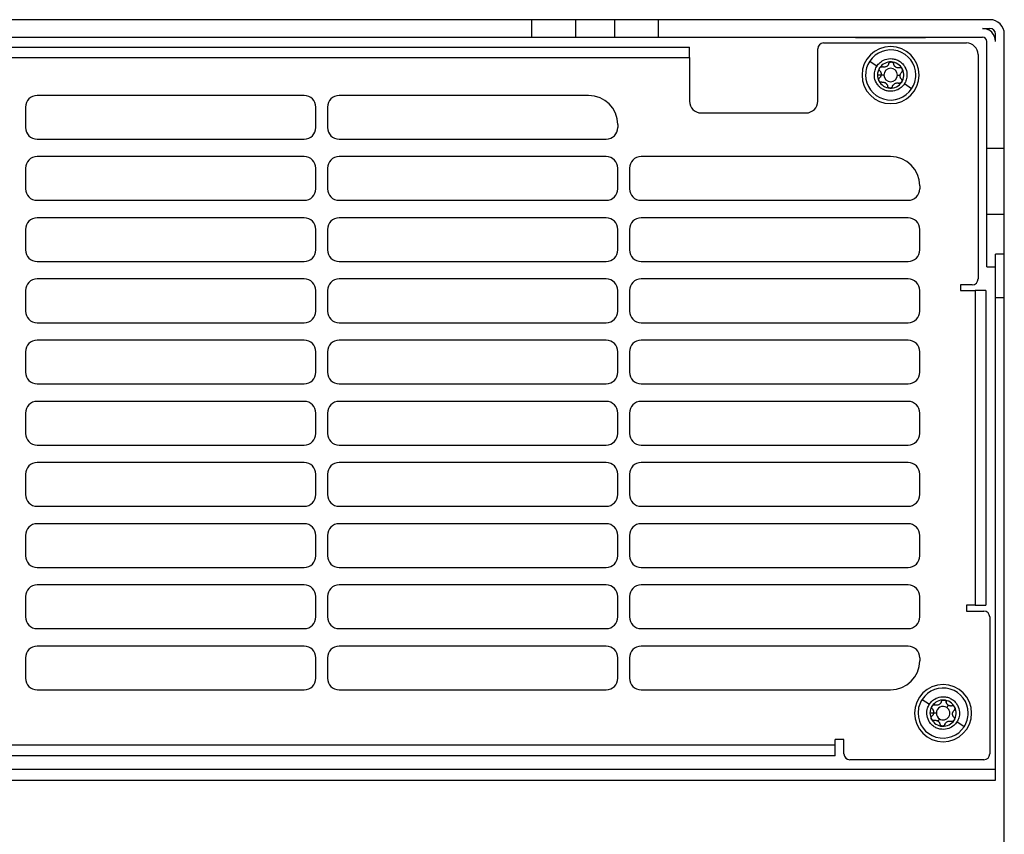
# Model space of a CAD drawing. Header units: millimetres. Extents: x 145 to 933, y -105 to 949.
# Tile 123 of 157: x 603 to 688, y 700 to 770. Entities that reach past the tile are written whole.
import ezdxf

# ---------------------------------------------------------------- set-up
doc = ezdxf.new("R2010")
doc.units = ezdxf.units.MM

msp = doc.modelspace()

# ---------------------------------------------------------------- linework, layer by layer
at = {"color": 7, "linetype": 'Continuous', "lineweight": 25}
for p, q in [((647.084, 770.387), (585.186, 770.387)), ((647.084, 770.387), (647.084, 768.887)), ((650.843, 770.387), (647.084, 770.387)), ((650.843, 770.387), (650.843, 768.887)), ((654.205, 770.387), (650.843, 770.387)), ((654.205, 770.387), (654.205, 768.887)), ((657.963, 770.387), (654.205, 770.387)), ((657.963, 768.887), (657.963, 770.387)), ((686.385, 770.387), (657.963, 770.387)), ((685.76, 769.637), (686.385, 769.637)), ((585.186, 768.887), (647.084, 768.887)), ((647.084, 768.887), (650.843, 768.887)), ((650.843, 768.887), (654.205, 768.887)), ((654.205, 768.887), (657.963, 768.887)), ((657.963, 768.887), (685.76, 768.887)), ((674.885, 768.867), (674.885, 768.887)), ((674.885, 768.867), (680.885, 768.867)), ((680.885, 768.867), (680.885, 768.887)), ((686.135, 759.338), (686.135, 768.512)), ((686.885, 768.512), (686.885, 769.137)), ((687.635, 759.338), (687.635, 769.137)), ((571.635, 768.042), (660.635, 768.042)), ((660.635, 767.137), (660.635, 768.042)), ((671.635, 763.387), (671.635, 767.887)), ((672.135, 768.387), (684.385, 768.387)), ((571.635, 767.137), (660.635, 767.137)), ((660.635, 767.137), (660.635, 763.387)), ((676.089, 766.819), (676.717, 766.409)), ((685.385, 767.387), (685.385, 748.137)), ((677.069, 765.637), (676.76, 765.637)), ((677.307, 765.637), (677.069, 765.637)), ((678.463, 765.637), (678.701, 765.637)), ((679.689, 764.467), (679.061, 764.877)), ((627.585, 763.887), (604.685, 763.887)), ((651.985, 763.887), (630.585, 763.887)), ((603.685, 762.887), (603.685, 761.137)), ((628.585, 761.137), (628.585, 762.887)), ((629.585, 762.887), (629.585, 761.137)), ((661.635, 762.387), (670.635, 762.387)), ((654.485, 761.387), (654.485, 761.137)), ((604.685, 760.137), (627.585, 760.137)), ((630.585, 760.137), (653.485, 760.137)), ((687.635, 759.338), (686.135, 759.338)), ((686.135, 753.7), (686.135, 759.338)), ((687.635, 753.7), (687.635, 759.338)), ((627.585, 758.637), (604.685, 758.637)), ((653.485, 758.637), (630.585, 758.637)), ((677.885, 758.637), (656.485, 758.637)), ((603.685, 757.637), (603.685, 755.887)), ((628.585, 755.887), (628.585, 757.637)), ((629.585, 757.637), (629.585, 755.887)), ((654.485, 755.887), (654.485, 757.637)), ((655.485, 757.637), (655.485, 755.887)), ((680.385, 756.137), (680.385, 755.887)), ((604.685, 754.887), (627.585, 754.887)), ((630.585, 754.887), (653.485, 754.887)), ((656.485, 754.887), (679.385, 754.887)), ((627.585, 753.387), (604.685, 753.387)), ((653.485, 753.387), (630.585, 753.387)), ((679.385, 753.387), (656.485, 753.387)), ((686.135, 753.7), (687.635, 753.7)), ((686.135, 749.172), (686.135, 753.7)), ((687.635, 750.271), (687.635, 753.7)), ((603.685, 752.387), (603.685, 750.637)), ((628.585, 750.637), (628.585, 752.387)), ((629.585, 752.387), (629.585, 750.637)), ((654.485, 750.637), (654.485, 752.387)), ((655.485, 752.387), (655.485, 750.637)), ((680.385, 750.637), (680.385, 752.387)), ((687.635, 750.271), (686.885, 750.271)), ((686.885, 746.512), (686.885, 750.271)), ((687.635, 746.512), (687.635, 750.271)), ((604.685, 749.637), (627.585, 749.637)), ((630.585, 749.637), (653.485, 749.637)), ((656.485, 749.637), (679.385, 749.637)), ((686.135, 749.172), (686.885, 749.172)), ((627.585, 748.137), (604.685, 748.137)), ((653.485, 748.137), (630.585, 748.137)), ((679.385, 748.137), (656.485, 748.137)), ((684.885, 747.637), (683.885, 747.637)), ((683.885, 747.637), (683.885, 747.137)), ((603.685, 747.137), (603.685, 745.387)), ((628.585, 745.387), (628.585, 747.137)), ((629.585, 747.137), (629.585, 745.387)), ((654.485, 745.387), (654.485, 747.137)), ((655.485, 747.137), (655.485, 745.387)), ((680.385, 745.387), (680.385, 747.137)), ((683.885, 747.137), (685.135, 747.137)), ((685.135, 747.137), (685.135, 720.137)), ((686.041, 747.137), (685.135, 747.137)), ((686.041, 747.137), (686.041, 720.137)), ((687.635, 746.512), (686.885, 746.512)), ((686.885, 705.137), (686.885, 746.512)), ((687.635, 698.887), (687.635, 746.512)), ((604.685, 744.387), (627.585, 744.387)), ((630.585, 744.387), (653.485, 744.387)), ((656.485, 744.387), (679.385, 744.387)), ((627.585, 742.887), (604.685, 742.887)), ((653.485, 742.887), (630.585, 742.887)), ((679.385, 742.887), (656.485, 742.887)), ((603.685, 741.887), (603.685, 740.137)), ((628.585, 740.137), (628.585, 741.887)), ((629.585, 741.887), (629.585, 740.137)), ((654.485, 740.137), (654.485, 741.887)), ((655.485, 741.887), (655.485, 740.137)), ((680.385, 740.137), (680.385, 741.887)), ((604.685, 739.137), (627.585, 739.137)), ((630.585, 739.137), (653.485, 739.137)), ((656.485, 739.137), (679.385, 739.137)), ((627.585, 737.637), (604.685, 737.637)), ((653.485, 737.637), (630.585, 737.637)), ((679.385, 737.637), (656.485, 737.637)), ((603.685, 736.637), (603.685, 734.887)), ((628.585, 734.887), (628.585, 736.637)), ((629.585, 736.637), (629.585, 734.887)), ((654.485, 734.887), (654.485, 736.637)), ((655.485, 736.637), (655.485, 734.887)), ((680.385, 734.887), (680.385, 736.637)), ((604.685, 733.887), (627.585, 733.887)), ((630.585, 733.887), (653.485, 733.887)), ((656.485, 733.887), (679.385, 733.887)), ((627.585, 732.387), (604.685, 732.387)), ((653.485, 732.387), (630.585, 732.387)), ((679.385, 732.387), (656.485, 732.387)), ((603.685, 731.387), (603.685, 729.637)), ((628.585, 729.637), (628.585, 731.387)), ((629.585, 731.387), (629.585, 729.637)), ((654.485, 729.637), (654.485, 731.387)), ((655.485, 731.387), (655.485, 729.637)), ((680.385, 729.637), (680.385, 731.387)), ((604.685, 728.637), (627.585, 728.637)), ((630.585, 728.637), (653.485, 728.637)), ((656.485, 728.637), (679.385, 728.637)), ((627.585, 727.137), (604.685, 727.137)), ((653.485, 727.137), (630.585, 727.137)), ((679.385, 727.137), (656.485, 727.137)), ((603.685, 726.137), (603.685, 724.387)), ((628.585, 724.387), (628.585, 726.137)), ((629.585, 726.137), (629.585, 724.387)), ((654.485, 724.387), (654.485, 726.137)), ((655.485, 726.137), (655.485, 724.387)), ((680.385, 724.387), (680.385, 726.137)), ((604.685, 723.387), (627.585, 723.387)), ((630.585, 723.387), (653.485, 723.387)), ((656.485, 723.387), (679.385, 723.387)), ((627.585, 721.887), (604.685, 721.887)), ((653.485, 721.887), (630.585, 721.887)), ((679.385, 721.887), (656.485, 721.887)), ((603.685, 720.887), (603.685, 719.137)), ((628.585, 719.137), (628.585, 720.887)), ((629.585, 720.887), (629.585, 719.137)), ((654.485, 719.137), (654.485, 720.887)), ((655.485, 720.887), (655.485, 719.137)), ((680.385, 719.137), (680.385, 720.887)), ((685.135, 720.137), (684.385, 720.137)), ((684.385, 720.137), (684.385, 719.637)), ((684.385, 719.637), (685.885, 719.637)), ((685.135, 720.137), (686.041, 720.137)), ((686.385, 719.137), (686.385, 707.387)), ((604.685, 718.137), (627.585, 718.137)), ((630.585, 718.137), (653.485, 718.137)), ((656.485, 718.137), (679.385, 718.137)), ((627.585, 716.637), (604.685, 716.637)), ((653.485, 716.637), (630.585, 716.637)), ((679.385, 716.637), (656.485, 716.637)), ((603.685, 715.637), (603.685, 713.887)), ((628.585, 713.887), (628.585, 715.637)), ((629.585, 715.637), (629.585, 713.887)), ((654.485, 713.887), (654.485, 715.637)), ((655.485, 715.637), (655.485, 713.887)), ((680.385, 715.637), (680.385, 715.387)), ((604.685, 712.887), (627.585, 712.887)), ((630.585, 712.887), (653.485, 712.887)), ((656.485, 712.887), (677.885, 712.887)), ((680.589, 712.069), (681.217, 711.659)), ((682.829, 711.567), (682.701, 711.37)), ((681.569, 710.887), (681.26, 710.887)), ((681.807, 710.887), (681.569, 710.887)), ((682.069, 710.403), (681.941, 710.206)), ((684.189, 709.717), (683.561, 710.127)), ((673.135, 708.137), (673.135, 708.637)), ((673.885, 708.637), (673.135, 708.637)), ((673.885, 707.387), (673.885, 708.637)), ((673.135, 708.137), (559.135, 708.137)), ((673.135, 707.231), (673.135, 708.137)), ((673.135, 707.231), (559.135, 707.231)), ((685.885, 706.887), (674.385, 706.887)), ((686.885, 706.042), (545.385, 706.042)), ((545.385, 705.137), (686.885, 705.137))]:
    msp.add_line(p, q, dxfattribs=at)
for centre, radius, start, end in [((686.385, 769.137), 1.25, 0, 90), ((685.76, 768.512), 1.125, 0, 90), ((686.385, 769.137), 0.5, 0, 90), ((685.76, 768.512), 0.375, 0, 90), ((672.135, 767.887), 0.5, 90, 180), ((677.885, 765.637), 2.45, 0, 180), ((677.889, 765.643), 2.15, 0, 146.84238), ((684.385, 767.387), 1, 0, 90), ((677.889, 765.643), 2.15, 146.84238, 180), ((677.885, 765.637), 1.125, 146.84238, 180), ((677.885, 765.637), 1.125, 86.84238, 146.84238), ((677.885, 765.637), 0.578, 0, 180), ((677.885, 765.637), 1.125, 26.84238, 86.84238), ((677.885, 765.637), 0.816, 53.90853, 59.77623), ((678.563, 766.674), 0.427, 231.23304, 242.45172), ((677.885, 765.637), 1.125, 326.84238, 26.84238), ((677.885, 765.637), 2.45, 180, 0), ((677.889, 765.643), 2.15, 180, 326.84238), ((677.885, 765.637), 1.125, 180, 206.84238), ((677.885, 765.637), 1.125, 206.84238, 266.84238), ((677.885, 765.637), 0.578, 180, 0), ((677.889, 765.643), 2.15, 326.84238, 0), ((677.885, 765.637), 0.816, 233.90853, 239.77623), ((677.207, 764.599), 0.427, 51.23304, 62.45172), ((677.885, 765.637), 1.125, 266.84238, 326.84238), ((604.685, 762.887), 1, 90, 180), ((627.585, 762.887), 1, 0, 90), ((630.585, 762.887), 1, 90, 180), ((651.985, 761.387), 2.5, 0, 90), ((661.635, 763.387), 1, 180, 270), ((670.635, 763.387), 1, 270, 0), ((604.685, 761.137), 1, 180, 270), ((627.585, 761.137), 1, 270, 0), ((630.585, 761.137), 1, 180, 270), ((653.485, 761.137), 1, 270, 0), ((604.685, 757.637), 1, 90, 180), ((627.585, 757.637), 1, 0, 90), ((630.585, 757.637), 1, 90, 180), ((653.485, 757.637), 1, 0, 90), ((656.485, 757.637), 1, 90, 180), ((677.885, 756.137), 2.5, 0, 90), ((604.685, 755.887), 1, 180, 270), ((627.585, 755.887), 1, 270, 0), ((630.585, 755.887), 1, 180, 270), ((653.485, 755.887), 1, 270, 0), ((656.485, 755.887), 1, 180, 270), ((679.385, 755.887), 1, 270, 0), ((604.685, 752.387), 1, 90, 180), ((627.585, 752.387), 1, 0, 90), ((630.585, 752.387), 1, 90, 180), ((653.485, 752.387), 1, 0, 90), ((656.485, 752.387), 1, 90, 180), ((679.385, 752.387), 1, 0, 90), ((604.685, 750.637), 1, 180, 270), ((627.585, 750.637), 1, 270, 0), ((630.585, 750.637), 1, 180, 270), ((653.485, 750.637), 1, 270, 0), ((656.485, 750.637), 1, 180, 270), ((679.385, 750.637), 1, 270, 0), ((604.685, 747.137), 1, 90, 180), ((627.585, 747.137), 1, 0, 90), ((630.585, 747.137), 1, 90, 180), ((653.485, 747.137), 1, 0, 90), ((656.485, 747.137), 1, 90, 180), ((679.385, 747.137), 1, 0, 90), ((684.885, 748.137), 0.5, 270, 0), ((604.685, 745.387), 1, 180, 270), ((627.585, 745.387), 1, 270, 0), ((630.585, 745.387), 1, 180, 270), ((653.485, 745.387), 1, 270, 0), ((656.485, 745.387), 1, 180, 270), ((679.385, 745.387), 1, 270, 0), ((604.685, 741.887), 1, 90, 180), ((627.585, 741.887), 1, 0, 90), ((630.585, 741.887), 1, 90, 180), ((653.485, 741.887), 1, 0, 90), ((656.485, 741.887), 1, 90, 180), ((679.385, 741.887), 1, 0, 90), ((604.685, 740.137), 1, 180, 270), ((627.585, 740.137), 1, 270, 0), ((630.585, 740.137), 1, 180, 270), ((653.485, 740.137), 1, 270, 0), ((656.485, 740.137), 1, 180, 270), ((679.385, 740.137), 1, 270, 0), ((604.685, 736.637), 1, 90, 180), ((627.585, 736.637), 1, 0, 90), ((630.585, 736.637), 1, 90, 180), ((653.485, 736.637), 1, 0, 90), ((656.485, 736.637), 1, 90, 180), ((679.385, 736.637), 1, 0, 90), ((604.685, 734.887), 1, 180, 270), ((627.585, 734.887), 1, 270, 0), ((630.585, 734.887), 1, 180, 270), ((653.485, 734.887), 1, 270, 0), ((656.485, 734.887), 1, 180, 270), ((679.385, 734.887), 1, 270, 0), ((604.685, 731.387), 1, 90, 180), ((627.585, 731.387), 1, 0, 90), ((630.585, 731.387), 1, 90, 180), ((653.485, 731.387), 1, 0, 90), ((656.485, 731.387), 1, 90, 180), ((679.385, 731.387), 1, 0, 90), ((604.685, 729.637), 1, 180, 270), ((627.585, 729.637), 1, 270, 0), ((630.585, 729.637), 1, 180, 270), ((653.485, 729.637), 1, 270, 0), ((656.485, 729.637), 1, 180, 270), ((679.385, 729.637), 1, 270, 0), ((604.685, 726.137), 1, 90, 180), ((627.585, 726.137), 1, 0, 90), ((630.585, 726.137), 1, 90, 180), ((653.485, 726.137), 1, 0, 90), ((656.485, 726.137), 1, 90, 180), ((679.385, 726.137), 1, 0, 90), ((604.685, 724.387), 1, 180, 270), ((627.585, 724.387), 1, 270, 0), ((630.585, 724.387), 1, 180, 270), ((653.485, 724.387), 1, 270, 0), ((656.485, 724.387), 1, 180, 270), ((679.385, 724.387), 1, 270, 0), ((604.685, 720.887), 1, 90, 180), ((627.585, 720.887), 1, 0, 90), ((630.585, 720.887), 1, 90, 180), ((653.485, 720.887), 1, 0, 90), ((656.485, 720.887), 1, 90, 180), ((679.385, 720.887), 1, 0, 90), ((685.885, 719.137), 0.5, 0, 90), ((604.685, 719.137), 1, 180, 270), ((627.585, 719.137), 1, 270, 0), ((630.585, 719.137), 1, 180, 270), ((653.485, 719.137), 1, 270, 0), ((656.485, 719.137), 1, 180, 270), ((679.385, 719.137), 1, 270, 0), ((604.685, 715.637), 1, 90, 180), ((627.585, 715.637), 1, 0, 90), ((630.585, 715.637), 1, 90, 180), ((653.485, 715.637), 1, 0, 90), ((656.485, 715.637), 1, 90, 180), ((679.385, 715.637), 1, 0, 90), ((677.885, 715.387), 2.5, 270, 0), ((604.685, 713.887), 1, 180, 270), ((627.585, 713.887), 1, 270, 0), ((630.585, 713.887), 1, 180, 270), ((653.485, 713.887), 1, 270, 0), ((656.485, 713.887), 1, 180, 270), ((682.385, 710.887), 2.45, 0, 180), ((682.389, 710.893), 2.15, 0, 146.84238), ((682.389, 710.893), 2.15, 146.84238, 180), ((682.385, 710.887), 1.125, 86.84238, 146.84238), ((682.385, 710.887), 1.125, 26.84238, 86.84238), ((682.385, 710.887), 1.125, 146.84238, 180), ((682.385, 710.887), 0.578, 56.84238, 180), ((682.385, 710.887), 0.578, 236.84238, 56.84238), ((682.385, 710.887), 0.816, 53.90853, 59.77623), ((683.063, 711.924), 0.427, 231.23304, 242.45172), ((682.385, 710.887), 1.125, 326.84238, 26.84238), ((682.385, 710.887), 2.45, 180, 0), ((682.389, 710.893), 2.15, 180, 326.84238), ((682.385, 710.887), 1.125, 180, 206.84238), ((682.385, 710.887), 1.125, 206.84238, 266.84238), ((682.385, 710.887), 0.578, 180, 236.84238), ((682.385, 710.887), 0.816, 233.90853, 239.77623), ((681.707, 709.849), 0.427, 51.23304, 62.45172), ((682.385, 710.887), 1.125, 266.84238, 326.84238), ((682.389, 710.893), 2.15, 326.84238, 0), ((674.385, 707.387), 0.5, 180, 270), ((685.885, 707.387), 0.5, 270, 0)]:
    msp.add_arc(centre, radius, start, end, dxfattribs=at)
for points, knots in [([(676.717, 766.409), (676.781, 766.506), (676.865, 766.609), (677.092, 766.804), (677.236, 766.895), (677.587, 767.023), (677.795, 767.057), (678.123, 767.028), (678.234, 767.005), (678.452, 766.93), (678.557, 766.879), (678.753, 766.751), (678.842, 766.675), (678.998, 766.506), (679.064, 766.413), (679.222, 766.124), (679.274, 765.92), (679.298, 765.547), (679.272, 765.379), (679.185, 765.093), (679.125, 764.975), (679.061, 764.877)], [0, 0, 0, 0, 0.125, 0.125, 0.25, 0.25, 0.375, 0.375, 0.4375, 0.4375, 0.5, 0.5, 0.5625, 0.5625, 0.625, 0.625, 0.75, 0.75, 0.875, 0.875, 1, 1, 1, 1]), ([(679.061, 764.877), (678.998, 764.78), (678.913, 764.677), (678.687, 764.483), (678.543, 764.391), (678.192, 764.264), (677.984, 764.229), (677.656, 764.258), (677.544, 764.281), (677.327, 764.356), (677.221, 764.407), (677.026, 764.535), (676.936, 764.611), (676.781, 764.78), (676.715, 764.873), (676.556, 765.162), (676.504, 765.366), (676.48, 765.739), (676.506, 765.907), (676.593, 766.193), (676.653, 766.311), (676.717, 766.409)], [0, 0, 0, 0, 0.125, 0.125, 0.25, 0.25, 0.375, 0.375, 0.4375, 0.4375, 0.5, 0.5, 0.5625, 0.5625, 0.625, 0.625, 0.75, 0.75, 0.875, 0.875, 1, 1, 1, 1]), ([(676.908, 766.135), (676.909, 766.145), (676.91, 766.166), (676.917, 766.196), (676.927, 766.225), (676.938, 766.243), (676.943, 766.252)], [0, 0, 0, 0, 0.253308, 0.502166, 0.749956, 1, 1, 1, 1]), ([(676.964, 765.992), (676.958, 765.998), (676.947, 766.011), (676.934, 766.033), (676.921, 766.061), (676.911, 766.095), (676.909, 766.122), (676.908, 766.135)], [0, 0, 0, 0, 0.165893, 0.332313, 0.501335, 0.752013, 1, 1, 1, 1]), ([(676.943, 766.252), (676.948, 766.258), (676.957, 766.271), (676.973, 766.289), (677.004, 766.315), (677.053, 766.341), (677.111, 766.35), (677.157, 766.347), (677.179, 766.341), (677.19, 766.338)], [0, 0, 0, 0, 0.083216, 0.166604, 0.250813, 0.50024, 0.749352, 0.875214, 1, 1, 1, 1]), ([(676.964, 765.992), (676.973, 765.981), (676.99, 765.961), (677.012, 765.928), (677.03, 765.895), (677.045, 765.862), (677.06, 765.82), (677.072, 765.766), (677.076, 765.7), (677.071, 765.658), (677.069, 765.637)], [0, 0, 0, 0, 0.112244, 0.218223, 0.318005, 0.411671, 0.49932, 0.670897, 0.837355, 1, 1, 1, 1]), ([(677.732, 766.612), (677.727, 766.598), (677.717, 766.57), (677.698, 766.532), (677.676, 766.498), (677.643, 766.454), (677.592, 766.405), (677.519, 766.359), (677.439, 766.328), (677.356, 766.314), (677.271, 766.316), (677.218, 766.33), (677.19, 766.338)], [0, 0, 0, 0, 0.069196, 0.133898, 0.194158, 0.250037, 0.378672, 0.500158, 0.621396, 0.749816, 0.866, 1, 1, 1, 1]), ([(677.732, 766.612), (677.736, 766.623), (677.744, 766.644), (677.768, 766.683), (677.81, 766.724), (677.864, 766.75), (677.911, 766.76), (677.935, 766.76), (677.947, 766.76)], [0, 0, 0, 0, 0.124723, 0.25075, 0.499484, 0.748894, 0.875171, 1, 1, 1, 1]), ([(677.947, 766.76), (677.955, 766.759), (677.971, 766.758), (677.994, 766.752), (678.032, 766.739), (678.08, 766.709), (678.116, 766.663), (678.136, 766.622), (678.142, 766.6), (678.145, 766.589)], [0, 0, 0, 0, 0.083216, 0.166604, 0.250813, 0.50024, 0.749352, 0.875214, 1, 1, 1, 1]), ([(678.296, 766.341), (678.286, 766.349), (678.268, 766.365), (678.242, 766.392), (678.218, 766.421), (678.191, 766.462), (678.163, 766.518), (678.151, 766.564), (678.145, 766.589)], [0, 0, 0, 0, 0.118532, 0.241083, 0.367929, 0.499318, 0.733036, 1, 1, 1, 1]), ([(678.653, 766.257), (678.64, 766.254), (678.615, 766.25), (678.578, 766.247), (678.542, 766.247), (678.494, 766.252), (678.434, 766.264), (678.388, 766.285), (678.366, 766.296)], [0, 0, 0, 0, 0.13717, 0.266159, 0.38704, 0.499899, 0.758339, 1, 1, 1, 1]), ([(678.889, 766.145), (678.884, 766.153), (678.875, 766.169), (678.857, 766.191), (678.837, 766.211), (678.814, 766.229), (678.777, 766.248), (678.722, 766.265), (678.677, 766.26), (678.653, 766.257)], [0, 0, 0, 0, 0.097811, 0.196654, 0.296709, 0.398147, 0.501136, 0.737197, 1, 1, 1, 1]), ([(678.84, 765.888), (678.847, 765.895), (678.861, 765.908), (678.878, 765.931), (678.891, 765.955), (678.901, 765.98), (678.91, 766.012), (678.913, 766.053), (678.908, 766.101), (678.895, 766.13), (678.889, 766.145)], [0, 0, 0, 0, 0.108599, 0.212801, 0.312671, 0.408286, 0.499731, 0.670197, 0.836686, 1, 1, 1, 1]), ([(676.858, 765.225), (676.859, 765.235), (676.86, 765.256), (676.866, 765.286), (676.879, 765.319), (676.899, 765.354), (676.92, 765.375), (676.93, 765.385)], [0, 0, 0, 0, 0.166219, 0.332125, 0.500163, 0.750955, 1, 1, 1, 1]), ([(676.881, 765.129), (676.878, 765.136), (676.871, 765.151), (676.864, 765.175), (676.859, 765.2), (676.859, 765.217), (676.858, 765.225)], [0, 0, 0, 0, 0.249956, 0.498507, 0.747797, 1, 1, 1, 1]), ([(677.117, 765.016), (677.106, 765.014), (677.083, 765.011), (677.049, 765.012), (677.015, 765.018), (676.971, 765.034), (676.92, 765.067), (676.894, 765.108), (676.881, 765.129)], [0, 0, 0, 0, 0.126001, 0.249528, 0.37323, 0.499784, 0.751276, 1, 1, 1, 1]), ([(677.069, 765.637), (677.067, 765.625), (677.062, 765.601), (677.052, 765.566), (677.038, 765.531), (677.016, 765.488), (676.983, 765.436), (676.948, 765.403), (676.93, 765.385)], [0, 0, 0, 0, 0.118437, 0.240938, 0.367768, 0.499167, 0.733101, 1, 1, 1, 1]), ([(678.696, 765.568), (678.696, 765.58), (678.697, 765.604), (678.701, 765.64), (678.709, 765.676), (678.72, 765.712), (678.74, 765.761), (678.776, 765.824), (678.818, 765.866), (678.84, 765.888)], [0, 0, 0, 0, 0.096308, 0.194211, 0.293964, 0.395809, 0.499971, 0.731387, 1, 1, 1, 1]), ([(678.806, 765.281), (678.797, 765.292), (678.78, 765.313), (678.758, 765.346), (678.739, 765.379), (678.719, 765.426), (678.7, 765.488), (678.697, 765.542), (678.696, 765.568)], [0, 0, 0, 0, 0.137698, 0.266855, 0.387553, 0.499896, 0.757897, 1, 1, 1, 1]), ([(678.806, 765.281), (678.814, 765.273), (678.828, 765.255), (678.849, 765.215), (678.865, 765.158), (678.86, 765.098), (678.845, 765.052), (678.833, 765.032), (678.827, 765.021)], [0, 0, 0, 0, 0.124723, 0.25075, 0.499484, 0.748894, 0.875171, 1, 1, 1, 1]), ([(677.117, 765.016), (677.13, 765.019), (677.155, 765.023), (677.192, 765.026), (677.228, 765.026), (677.276, 765.022), (677.336, 765.009), (677.382, 764.988), (677.405, 764.977)], [0, 0, 0, 0, 0.13717, 0.26616, 0.387041, 0.499899, 0.758339, 1, 1, 1, 1]), ([(677.474, 764.932), (677.484, 764.924), (677.502, 764.908), (677.528, 764.881), (677.552, 764.852), (677.579, 764.811), (677.607, 764.756), (677.619, 764.709), (677.626, 764.684)], [0, 0, 0, 0, 0.1185322, 0.2410833, 0.367929, 0.4993179, 0.7330361, 1, 1, 1, 1]), ([(677.823, 764.513), (677.813, 764.514), (677.794, 764.516), (677.767, 764.523), (677.74, 764.534), (677.716, 764.548), (677.682, 764.575), (677.645, 764.618), (677.632, 764.662), (677.626, 764.684)], [0, 0, 0, 0, 0.10047, 0.199654, 0.298685, 0.398743, 0.501007, 0.750789, 1, 1, 1, 1]), ([(678.038, 764.661), (678.034, 764.651), (678.026, 764.629), (678.002, 764.591), (677.96, 764.549), (677.906, 764.523), (677.859, 764.513), (677.835, 764.513), (677.823, 764.513)], [0, 0, 0, 0, 0.124723, 0.25075, 0.499484, 0.748894, 0.875171, 1, 1, 1, 1]), ([(678.038, 764.661), (678.043, 764.675), (678.053, 764.703), (678.072, 764.741), (678.094, 764.775), (678.127, 764.819), (678.178, 764.868), (678.251, 764.914), (678.331, 764.945), (678.414, 764.959), (678.499, 764.958), (678.552, 764.943), (678.58, 764.936)], [0, 0, 0, 0, 0.069196, 0.133898, 0.194158, 0.250037, 0.378672, 0.500158, 0.621396, 0.749816, 0.866, 1, 1, 1, 1]), ([(678.827, 765.021), (678.822, 765.015), (678.813, 765.002), (678.797, 764.984), (678.767, 764.958), (678.717, 764.932), (678.659, 764.923), (678.613, 764.926), (678.591, 764.932), (678.58, 764.936)], [0, 0, 0, 0, 0.0832165, 0.1666039, 0.250813, 0.5002405, 0.7493516, 0.8752142, 1, 1, 1, 1]), ([(681.217, 711.659), (681.281, 711.756), (681.365, 711.859), (681.592, 712.054), (681.736, 712.145), (682.087, 712.273), (682.295, 712.307), (682.623, 712.278), (682.734, 712.255), (682.952, 712.18), (683.057, 712.129), (683.253, 712.001), (683.342, 711.925), (683.498, 711.756), (683.564, 711.663), (683.722, 711.374), (683.774, 711.17), (683.798, 710.797), (683.772, 710.629), (683.685, 710.343), (683.625, 710.225), (683.561, 710.127)], [0, 0, 0, 0, 0.125, 0.125, 0.25, 0.25, 0.375, 0.375, 0.4375, 0.4375, 0.5, 0.5, 0.5625, 0.5625, 0.625, 0.625, 0.75, 0.75, 0.875, 0.875, 1, 1, 1, 1]), ([(682.232, 711.862), (682.236, 711.873), (682.244, 711.894), (682.268, 711.933), (682.31, 711.974), (682.364, 712), (682.411, 712.01), (682.435, 712.01), (682.447, 712.01)], [0, 0, 0, 0, 0.124723, 0.25075, 0.499484, 0.748894, 0.875171, 1, 1, 1, 1]), ([(682.447, 712.01), (682.455, 712.009), (682.471, 712.008), (682.494, 712.002), (682.532, 711.989), (682.58, 711.959), (682.616, 711.913), (682.636, 711.872), (682.642, 711.85), (682.645, 711.839)], [0, 0, 0, 0, 0.083216, 0.166604, 0.250813, 0.50024, 0.749352, 0.875214, 1, 1, 1, 1]), ([(683.561, 710.127), (683.498, 710.03), (683.413, 709.927), (683.187, 709.733), (683.043, 709.641), (682.692, 709.514), (682.484, 709.479), (682.156, 709.508), (682.044, 709.531), (681.827, 709.606), (681.721, 709.657), (681.526, 709.785), (681.436, 709.861), (681.281, 710.03), (681.215, 710.123), (681.056, 710.412), (681.004, 710.616), (680.98, 710.989), (681.006, 711.157), (681.093, 711.443), (681.153, 711.561), (681.217, 711.659)], [0, 0, 0, 0, 0.125, 0.125, 0.25, 0.25, 0.375, 0.375, 0.4375, 0.4375, 0.5, 0.5, 0.5625, 0.5625, 0.625, 0.625, 0.75, 0.75, 0.875, 0.875, 1, 1, 1, 1]), ([(681.408, 711.385), (681.409, 711.395), (681.41, 711.416), (681.417, 711.446), (681.427, 711.475), (681.438, 711.493), (681.443, 711.502)], [0, 0, 0, 0, 0.253308, 0.502166, 0.749956, 1, 1, 1, 1]), ([(681.464, 711.242), (681.458, 711.248), (681.447, 711.261), (681.434, 711.283), (681.421, 711.311), (681.411, 711.345), (681.409, 711.372), (681.408, 711.385)], [0, 0, 0, 0, 0.1658926, 0.3323134, 0.5013345, 0.752013, 1, 1, 1, 1]), ([(681.443, 711.502), (681.448, 711.508), (681.457, 711.521), (681.473, 711.539), (681.504, 711.565), (681.553, 711.591), (681.611, 711.6), (681.657, 711.597), (681.679, 711.591), (681.69, 711.588)], [0, 0, 0, 0, 0.083216, 0.166604, 0.250813, 0.50024, 0.749352, 0.875214, 1, 1, 1, 1]), ([(681.464, 711.242), (681.473, 711.231), (681.49, 711.211), (681.512, 711.178), (681.53, 711.145), (681.545, 711.112), (681.56, 711.07), (681.572, 711.016), (681.576, 710.95), (681.571, 710.908), (681.569, 710.887)], [0, 0, 0, 0, 0.112245, 0.218224, 0.318006, 0.411672, 0.49932, 0.670898, 0.837355, 1, 1, 1, 1]), ([(682.232, 711.862), (682.227, 711.848), (682.217, 711.82), (682.198, 711.782), (682.176, 711.748), (682.143, 711.704), (682.092, 711.655), (682.019, 711.609), (681.939, 711.578), (681.856, 711.564), (681.771, 711.566), (681.718, 711.58), (681.69, 711.588)], [0, 0, 0, 0, 0.069196, 0.133898, 0.194158, 0.250037, 0.378672, 0.500158, 0.621396, 0.749816, 0.866, 1, 1, 1, 1]), ([(682.796, 711.591), (682.786, 711.599), (682.768, 711.615), (682.742, 711.642), (682.718, 711.671), (682.691, 711.712), (682.663, 711.768), (682.651, 711.814), (682.645, 711.839)], [0, 0, 0, 0, 0.118532, 0.241083, 0.367929, 0.499318, 0.733036, 1, 1, 1, 1]), ([(683.153, 711.507), (683.14, 711.504), (683.115, 711.5), (683.078, 711.497), (683.042, 711.497), (682.994, 711.502), (682.934, 711.514), (682.888, 711.535), (682.866, 711.546)], [0, 0, 0, 0, 0.13717, 0.26616, 0.387041, 0.499899, 0.758339, 1, 1, 1, 1]), ([(683.389, 711.395), (683.384, 711.403), (683.375, 711.419), (683.357, 711.441), (683.337, 711.461), (683.314, 711.479), (683.277, 711.498), (683.222, 711.515), (683.177, 711.51), (683.153, 711.507)], [0, 0, 0, 0, 0.097811, 0.196654, 0.296709, 0.398147, 0.501136, 0.737197, 1, 1, 1, 1]), ([(683.196, 710.818), (683.196, 710.83), (683.197, 710.854), (683.201, 710.89), (683.209, 710.926), (683.22, 710.962), (683.24, 711.011), (683.276, 711.074), (683.318, 711.116), (683.34, 711.138)], [0, 0, 0, 0, 0.096308, 0.194211, 0.293964, 0.395809, 0.499971, 0.731387, 1, 1, 1, 1]), ([(683.34, 711.138), (683.347, 711.145), (683.361, 711.158), (683.378, 711.181), (683.391, 711.205), (683.401, 711.23), (683.41, 711.262), (683.413, 711.303), (683.408, 711.351), (683.395, 711.38), (683.389, 711.395)], [0, 0, 0, 0, 0.1086, 0.212802, 0.312672, 0.408287, 0.499731, 0.670197, 0.836686, 1, 1, 1, 1]), ([(681.358, 710.475), (681.359, 710.485), (681.36, 710.506), (681.366, 710.536), (681.379, 710.569), (681.399, 710.604), (681.42, 710.625), (681.43, 710.635)], [0, 0, 0, 0, 0.166219, 0.332125, 0.500163, 0.750955, 1, 1, 1, 1]), ([(681.381, 710.379), (681.378, 710.386), (681.371, 710.401), (681.364, 710.425), (681.359, 710.45), (681.359, 710.467), (681.358, 710.475)], [0, 0, 0, 0, 0.249956, 0.498507, 0.747797, 1, 1, 1, 1]), ([(681.617, 710.266), (681.606, 710.264), (681.583, 710.261), (681.549, 710.262), (681.515, 710.268), (681.471, 710.284), (681.42, 710.317), (681.394, 710.358), (681.381, 710.379)], [0, 0, 0, 0, 0.126001, 0.249528, 0.37323, 0.499784, 0.751276, 1, 1, 1, 1]), ([(681.569, 710.887), (681.567, 710.875), (681.562, 710.851), (681.552, 710.816), (681.538, 710.781), (681.516, 710.738), (681.483, 710.686), (681.448, 710.653), (681.43, 710.635)], [0, 0, 0, 0, 0.118437, 0.240938, 0.367768, 0.499167, 0.733101, 1, 1, 1, 1]), ([(681.617, 710.266), (681.63, 710.269), (681.655, 710.273), (681.692, 710.276), (681.728, 710.276), (681.776, 710.272), (681.836, 710.259), (681.882, 710.238), (681.905, 710.227)], [0, 0, 0, 0, 0.13717, 0.26616, 0.387041, 0.499899, 0.758339, 1, 1, 1, 1]), ([(683.327, 710.271), (683.322, 710.265), (683.313, 710.252), (683.297, 710.234), (683.267, 710.208), (683.217, 710.182), (683.159, 710.173), (683.113, 710.176), (683.091, 710.182), (683.08, 710.186)], [0, 0, 0, 0, 0.083216, 0.166604, 0.250813, 0.50024, 0.749352, 0.875214, 1, 1, 1, 1]), ([(683.306, 710.531), (683.297, 710.542), (683.28, 710.563), (683.258, 710.596), (683.239, 710.629), (683.219, 710.676), (683.2, 710.738), (683.197, 710.792), (683.196, 710.818)], [0, 0, 0, 0, 0.137698, 0.266855, 0.387553, 0.499896, 0.757897, 1, 1, 1, 1]), ([(683.306, 710.531), (683.314, 710.523), (683.328, 710.505), (683.349, 710.465), (683.365, 710.408), (683.36, 710.348), (683.345, 710.302), (683.333, 710.282), (683.327, 710.271)], [0, 0, 0, 0, 0.124723, 0.25075, 0.499484, 0.748894, 0.875171, 1, 1, 1, 1]), ([(681.974, 710.182), (681.984, 710.174), (682.002, 710.158), (682.028, 710.131), (682.052, 710.102), (682.079, 710.061), (682.107, 710.006), (682.119, 709.959), (682.126, 709.934)], [0, 0, 0, 0, 0.1185322, 0.2410833, 0.367929, 0.4993179, 0.7330361, 1, 1, 1, 1]), ([(682.323, 709.763), (682.313, 709.764), (682.294, 709.766), (682.267, 709.773), (682.24, 709.784), (682.216, 709.798), (682.182, 709.825), (682.145, 709.868), (682.132, 709.912), (682.126, 709.934)], [0, 0, 0, 0, 0.10047, 0.199654, 0.298685, 0.398743, 0.501007, 0.750789, 1, 1, 1, 1]), ([(682.538, 709.911), (682.534, 709.901), (682.526, 709.879), (682.502, 709.841), (682.46, 709.799), (682.406, 709.773), (682.359, 709.763), (682.335, 709.763), (682.323, 709.763)], [0, 0, 0, 0, 0.124723, 0.25075, 0.499484, 0.748894, 0.875171, 1, 1, 1, 1]), ([(682.538, 709.911), (682.543, 709.925), (682.553, 709.953), (682.572, 709.991), (682.594, 710.025), (682.627, 710.069), (682.678, 710.118), (682.751, 710.164), (682.831, 710.195), (682.914, 710.209), (682.999, 710.208), (683.052, 710.193), (683.08, 710.186)], [0, 0, 0, 0, 0.069196, 0.133898, 0.194158, 0.250037, 0.378672, 0.500158, 0.621396, 0.749816, 0.866, 1, 1, 1, 1])]:
    msp.add_open_spline(points, degree=3, knots=knots, dxfattribs=at)

doc.saveas('drawing.dxf')
